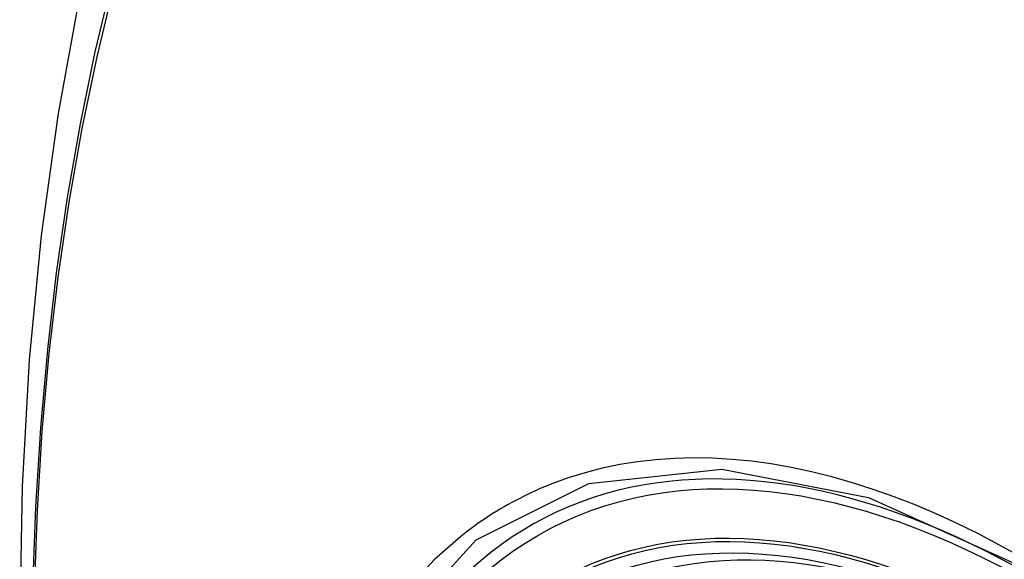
# Model space of a CAD drawing. Header units: inches. Extents: x 378.5 to 447.1, y 142.6 to 213.3.
# Tile 80 of 112: x 380.988 to 381.328, y 204.18 to 204.367. Entities that reach past the tile are written whole.
import ezdxf

# ---------------------------------------------------------------- set-up
doc = ezdxf.new("R2010")
doc.units = ezdxf.units.IN
doc.header["$MEASUREMENT"] = 0
doc.layers.add('Visible Edges(ANSI)', color=7, linetype='Continuous', lineweight=25)
doc.layers.add('Visible Tangent Edges(ANSI)', color=7, linetype='Continuous', lineweight=25)

msp = doc.modelspace()

# ---------------------------------------------------------------- linework, layer by layer
at = {"layer": 'Visible Edges(ANSI)', "flags": 128}
msp.add_lwpolyline([(381.04211, 204.49328), (381.02927, 204.45522), (381.01821, 204.41604), (381.00891, 204.3758), (381.00135, 204.33458), (380.99551, 204.29244), (380.99136, 204.24944), (380.98889, 204.20565), (380.98807, 204.16112), (380.98888, 204.11593), (380.99131, 204.07012), (380.99533, 204.02376), (381.00093, 203.97693), (381.00808, 203.92968), (381.01676, 203.88208), (381.02695, 203.8342), (381.03862, 203.78612)], dxfattribs=at)
at = {"layer": 'Visible Edges(ANSI)'}
for centre, major_axis, start_param, end_param in [((381.44343, 203.39054), (-0.64961, 1.12515), 5.161526, 5.834048), ((381.33868, 203.89262), (0.15748, -0.27276), 2.363977, 7.060801)]:
    msp.add_ellipse(centre, major_axis=major_axis, ratio=0.57735, start_param=start_param, end_param=end_param, dxfattribs=at)
msp.add_ellipse((381.3352, 203.89061), major_axis=(-0.15994, 0.27703), ratio=0.57735, dxfattribs=at)
at = {"layer": 'Visible Tangent Edges(ANSI)', "flags": 128}
for points in [[(381.01989, 204.38025), (381.01408, 204.3559), (381.00895, 204.33096), (381.00449, 204.30547), (381.00072, 204.27945), (380.99763, 204.25294), (380.99524, 204.22597), (380.99353, 204.19857), (380.99252, 204.17079), (380.99219, 204.14263), (380.99255, 204.11408), (380.9936, 204.08514), (380.99532, 204.05585), (380.99774, 204.02623), (381.00083, 203.99633), (381.0046, 203.96617), (381.00904, 203.93575), (381.01416, 203.9051), (381.01994, 203.87425), (381.02638, 203.84321), (381.03349, 203.81202), (381.04124, 203.78069)], [(381.04203, 203.78045), (381.03426, 203.81171), (381.02714, 203.84283), (381.02068, 203.8738), (381.01488, 203.9046), (381.00974, 203.93519), (381.00528, 203.96555), (381.0015, 203.99565), (380.99839, 204.0255), (380.99597, 204.05506), (380.99423, 204.0843), (380.99318, 204.11317), (380.99282, 204.14165), (380.99315, 204.16974), (380.99417, 204.19744), (380.99588, 204.22475), (380.99829, 204.25163), (381.00139, 204.27804), (381.00517, 204.30395), (381.00965, 204.32932), (381.0148, 204.35414), (381.02063, 204.37837)], [(381.33408, 204.18129), (381.32677, 204.18538), (381.31945, 204.18923), (381.31214, 204.19283), (381.30483, 204.19618), (381.29755, 204.19927), (381.2903, 204.20209), (381.28308, 204.20466), (381.27591, 204.20696), (381.2688, 204.20898), (381.26175, 204.21074), (381.25478, 204.21221), (381.24786, 204.21342), (381.24101, 204.21435), (381.23422, 204.21501), (381.22752, 204.2154), (381.2209, 204.21551), (381.21438, 204.21534), (381.20797, 204.2149), (381.20167, 204.21418), (381.19549, 204.2132), (381.18944, 204.21194), (381.1835, 204.21041), (381.1777, 204.20861), (381.17202, 204.20655)], [(381.15943, 203.78632), (381.12581, 203.8534), (381.10167, 203.92247), (381.08823, 203.99006), (381.08608, 204.05313), (381.09533, 204.10856), (381.11562, 204.15401), (381.14588, 204.18722), (381.18483, 204.20669), (381.23079, 204.21166), (381.28146, 204.20189), (381.33458, 204.17784)], [(381.17202, 204.20655), (381.1706, 204.20598), (381.16919, 204.2054), (381.16778, 204.2048), (381.16639, 204.20418), (381.165, 204.20354), (381.16362, 204.20289), (381.16226, 204.20222), (381.1609, 204.20154), (381.15955, 204.20084), (381.15821, 204.20012), (381.15688, 204.19938), (381.15556, 204.19863), (381.15425, 204.19787), (381.15295, 204.19708), (381.15166, 204.19628), (381.15038, 204.19547), (381.14911, 204.19463), (381.14785, 204.19378), (381.1466, 204.19292), (381.14536, 204.19204), (381.14413, 204.19114), (381.14291, 204.19022), (381.1417, 204.18929), (381.1405, 204.18835)], [(381.1405, 204.18835), (381.13147, 204.18036), (381.12311, 204.1714), (381.11545, 204.16147), (381.10851, 204.15063), (381.10233, 204.13889), (381.09692, 204.12629), (381.09232, 204.11288), (381.08854, 204.09873), (381.08559, 204.08389), (381.08347, 204.0684), (381.0822, 204.05229), (381.08178, 204.0356), (381.0822, 204.01839), (381.08349, 204.00074), (381.08562, 203.98274), (381.08859, 203.96444), (381.09237, 203.94589), (381.09697, 203.92716), (381.10236, 203.9083), (381.10854, 203.88937), (381.11548, 203.87045), (381.12314, 203.85165), (381.13148, 203.83302)]]:
    msp.add_lwpolyline(points, dxfattribs=at)
at = {"layer": 'Visible Tangent Edges(ANSI)'}
for centre, major_axis, start_param, end_param in [((381.33769, 203.89204), (-0.17318, 0.29996), 5.05527, 10.652693), ((381.33764, 203.89201), (-0.15059, 0.26083), 5.66855, 8.468616)]:
    msp.add_ellipse(centre, major_axis=major_axis, ratio=0.57735, start_param=start_param, end_param=end_param, dxfattribs=at)
for centre, major_axis in [((381.33828, 203.89239), (0.17111, -0.29637)), ((381.33531, 203.89067), (-0.1627, 0.2818)), ((381.3352, 203.89061), (0.1621, -0.28076))]:
    msp.add_ellipse(centre, major_axis=major_axis, ratio=0.57735, dxfattribs=at)

doc.saveas('drawing.dxf')
